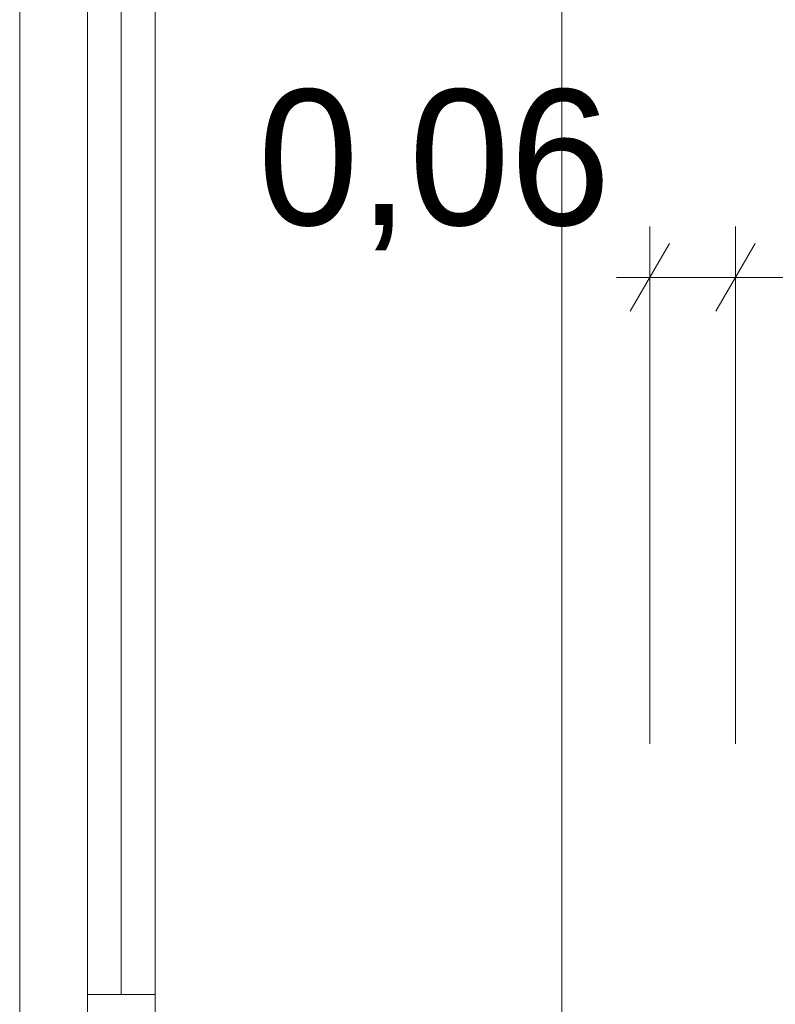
# Model space of a CAD drawing. Header units: millimetres. Extents: x -40968 to 11883, y -17757 to 4746.
# Tile 208 of 227: x -2081 to -1523, y -11816 to -11090. Entities that reach past the tile are written whole.
import ezdxf

# ---------------------------------------------------------------- set-up
doc = ezdxf.new("R2010")
doc.units = ezdxf.units.MM
doc.header["$MEASUREMENT"] = 0
for name, color, linetype in [('12_FAÇ_Façana', 7, 'Continuous'), ('Nuevo_06_COT_Generals', 7, 'Continuous'), ('Ventanas Archicad', 7, 'Continuous')]:
    doc.layers.add(name, color=color, linetype=linetype)
doc.layers.add('Nuevo_06_COT_Generals_Pluma_Nº__1', color=7, linetype='Continuous', lineweight=5)
doc.layers.add('Ventanas Archicad_Pluma_Nº__1', color=7, linetype='Continuous', lineweight=5)
doc.styles.add('Estilo_Generado_1', font='txt')
doc.dimstyles.new('Estilo_Generado__1', dxfattribs={"dimtxt": 100, "dimasz": 38, "dimexe": 0.18, "dimexo": 300, "dimgap": 0, "dimtad": 1, "dimtih": 1, "dimtoh": 1, "dimlfac": 0.001, "dimzin": 0, "dimdsep": 46, "dimtxsty": 'Estilo_Generado_1', "dimblk": 'ARROWHEAD_2', "dimblk1": 'ARROWHEAD_2', "dimblk2": 'ARROWHEAD_2', "dimcen": 0.09, "dimclrd": 7, "dimclre": 7, "dimclrt": 7, "dimadec": 0, "dimazin": 0, "dimtfac": 1, "dimtdec": 4, "dimtmove": 0, "dimatfit": 3, "dimfxl": 0, "dimtolj": 1, "dimtzin": 0, "dimarcsym": 0})

# ---------------------------------------------------------------- blocks, each defined once
blk = doc.blocks.new('Ventana Vertical Multi-Faja 27_7')
at = {"layer": 'Ventanas Archicad_Pluma_Nº__1', "color": 7, "linetype": 'Continuous', "lineweight": 5}
for p, q in [((-600, 50), (600, 50)), ((-600, 0), (-550, 0)), ((-550, 0), (-550, -50)), ((-550, 0), (550, 0)), ((-550, -25), (550, -25)), ((-550, -50), (-600, -50)), ((550, -50), (-550, -50)), ((-600, -350), (600, -350))]:
    blk.add_line(p, q, dxfattribs=at)
blk = doc.blocks.new('Muro_19_1', base_point=(-1681.11, -10658.98))
at = {"layer": 'Ventanas Archicad', "color": 253, "linetype": 'Continuous', "lineweight": 5, "true_color": 0xa4a4a6, "zscale": 1000, "rotation": 90.00000000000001}
blk.add_blockref('Ventana Vertical Multi-Faja 27_7', (-2031.11, -11258.98), dxfattribs=at)
blk = doc.blocks.new('*D619')
at = {"layer": 'Nuevo_06_COT_Generals_Pluma_Nº__1', "color": 7, "linetype": 'Continuous', "lineweight": 5}
for p, q in [((-1616.11, -11623.97), (-1616.11, -11242.28)), ((-1601.68, -11254.78), (-1630.54, -11304.78)), ((-1538.46, -11254.78), (-1567.33, -11304.78)), ((-1640.56, -11279.78), (-1616.11, -11279.78)), ((-1616.11, -11279.78), (-1552.89, -11279.78))]:
    blk.add_line(p, q, dxfattribs=at)
at = {"layer": 'Nuevo_06_COT_Generals_Pluma_Nº__1', "color": 7, "lineweight": 5, "insert": (-1905.33, -11259.78), "char_height": 100, "attachment_point": 7, "style": 'Estilo_Generado_1'}
blk.add_mtext('\\A1;{\\pql;\\fGotham Book|b0|i0|c0|p0;\\W1.000000;0,06}', dxfattribs=at)
blk = doc.blocks.new('ARROWHEAD_2')
at = {"color": 0, "linetype": 'Continuous', "lineweight": 0}
for p, q in [((-0.378, -0.655), (0.378, 0.655)), ((0, 0), (-1, 0))]:
    blk.add_line(p, q, dxfattribs=at)
blk = doc.blocks.new('*D620')
at = {"layer": 'Nuevo_06_COT_Generals_Pluma_Nº__1', "color": 7, "linetype": 'Continuous', "lineweight": 5}
for p, q in [((-1552.89, -11623.97), (-1552.89, -11242.28)), ((363.89, -11623.98), (363.89, -11242.28)), ((-1538.46, -11254.78), (-1567.33, -11304.78)), ((378.32, -11254.78), (349.46, -11304.78)), ((-1616.11, -11279.78), (-1552.89, -11279.78)), ((-1552.89, -11279.78), (363.89, -11279.78))]:
    blk.add_line(p, q, dxfattribs=at)
at = {"layer": 'Nuevo_06_COT_Generals_Pluma_Nº__1', "color": 7, "lineweight": 5, "insert": (-731.89, -11259.78), "char_height": 100, "attachment_point": 7, "style": 'Estilo_Generado_1'}
blk.add_mtext('\\A1;{\\pql;\\fGotham Book|b0|i0|c0|p0;\\W1.000000;1,92}', dxfattribs=at)

msp = doc.modelspace()

# ---------------------------------------------------------------- block references
at = {"layer": '12_FAÇ_Façana', "color": 7, "lineweight": 20}
msp.add_blockref('Muro_19_1', (-1681.109, -10658.976), dxfattribs=at)

# ---------------------------------------------------------------- dimensions: what is measured, and where the dimension line sits
at = {"layer": 'Nuevo_06_COT_Generals', "color": 7, "linetype": 'Continuous', "lineweight": 5}
for base, p1, p2, picture, middle in [((-1552.894, -11279.778), (-1616.109, -11923.974), (-1552.894, -11923.974), '*D619', (-1775.872, -11209.778)), ((363.891, -11279.778), (-1552.894, -11923.974), (363.891, -11923.976), '*D620', (-602.429, -11209.778))]:
    dim = msp.add_linear_dim(base=base, p1=p1, p2=p2, dimstyle='Estilo_Generado__1', dxfattribs=at)
    dim.commit()
    dim.dimension.update_dxf_attribs({"geometry": picture, "text_midpoint": middle, "dimtype": 160})

doc.saveas('drawing.dxf')
